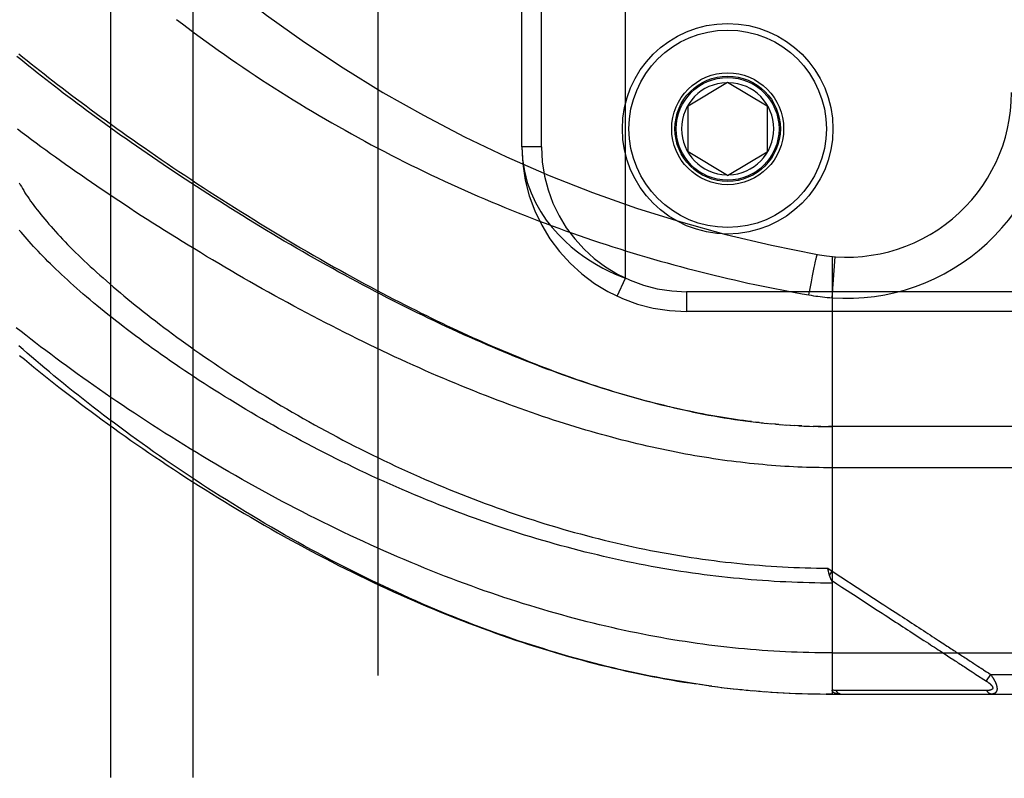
# Model space of a CAD drawing. Header units: inches. Extents: x 0 to 221, y 0 to 143.
# Tile 179 of 256: x 94.9 to 96.4, y 78.34 to 79.49. Entities that reach past the tile are written whole.
import ezdxf

# ---------------------------------------------------------------- set-up
doc = ezdxf.new("R2010")
doc.units = ezdxf.units.IN
doc.header["$LTSCALE"] = 12.142857
doc.header["$MEASUREMENT"] = 0
doc.linetypes.add('HIDDEN', pattern=[0.2, 0.1, -0.1])
for name, color, linetype in [('DEFAULT_2', 8, 'HIDDEN'), ('RIGHTHAND_DOOR_ASSEMBLY', 7, 'CONTINUOUS'), ('SUBPANEL', 7, 'CONTINUOUS')]:
    doc.layers.add(name, color=color, linetype=linetype)

msp = doc.modelspace()

# ---------------------------------------------------------------- linework, layer by layer
at = {"layer": 'DEFAULT_2', "color": 8, "linetype": 'HIDDEN'}
msp.add_line((95.4472, 103.9976), (95.4472, 34.8936), dxfattribs=at)
at = {"layer": 'RIGHTHAND_DOOR_ASSEMBLY', "color": 8, "linetype": 'HIDDEN'}
for p, q in [((95.8232, 79.101), (95.8232, 80.5402)), ((95.6657, 79.3006), (95.6657, 80.3406)), ((95.6957, 79.3006), (95.6957, 80.3406)), ((95.9182, 79.3631), (95.9782, 79.3991)), ((95.9782, 79.3991), (96.0382, 79.3631)), ((95.9182, 79.2931), (95.9182, 79.3631)), ((96.0382, 79.3631), (96.0382, 79.2931)), ((95.6957, 79.3006), (95.6657, 79.3006)), ((95.9782, 79.257), (95.9182, 79.2931)), ((95.9782, 79.257), (96.0382, 79.2931)), ((96.1105, 79.1215), (96.1111, 79.1244)), ((96.1111, 79.1244), (96.1117, 79.127)), ((96.1117, 79.127), (96.1121, 79.1288)), ((96.1121, 79.1288), (96.1125, 79.1304)), ((96.1125, 79.1304), (96.1127, 79.1314)), ((96.1127, 79.1314), (96.1129, 79.1323)), ((96.1129, 79.1323), (96.1131, 79.1332)), ((96.137, 79.1341), (96.137, 78.4693)), ((96.137, 79.0714), (96.1414, 79.1337)), ((96.1071, 79.1048), (96.1087, 79.1124)), ((96.1087, 79.1124), (96.1097, 79.1176)), ((96.1097, 79.1176), (96.1105, 79.1215)), ((95.8106, 79.0738), (95.8232, 79.101)), ((96.1035, 79.0857), (96.1054, 79.0956)), ((96.1054, 79.0956), (96.1071, 79.1048)), ((97.072, 79.0806), (95.9157, 79.0806)), ((95.9157, 79.0806), (95.9157, 79.0506)), ((96.1016, 79.0757), (96.1035, 79.0857)), ((97.042, 79.0506), (95.9157, 79.0506)), ((96.0262, 78.8818), (96.0202, 78.8825)), ((96.029, 78.8815), (96.0381, 78.8806)), ((96.0367, 78.8807), (96.0442, 78.88)), ((96.0515, 78.8793), (96.044, 78.88)), ((96.0558, 78.8789), (96.0499, 78.8795)), ((96.0515, 78.8793), (96.0617, 78.8785)), ((96.0587, 78.8787), (96.0675, 78.8781)), ((96.0657, 78.8782), (96.0734, 78.8777)), ((96.0727, 78.8777), (96.0797, 78.8773)), ((96.0868, 78.8769), (96.0792, 78.8773)), ((96.0908, 78.8767), (96.085, 78.877)), ((96.0868, 78.8769), (96.0966, 78.8764)), ((96.0939, 78.8765), (96.1024, 78.8762)), ((96.1011, 78.8762), (96.1083, 78.876)), ((96.1155, 78.8758), (96.1082, 78.876)), ((96.1197, 78.8757), (96.1139, 78.8759)), ((96.1155, 78.8758), (96.1255, 78.8757)), ((96.1227, 78.8757), (96.1312, 78.8756)), ((96.1298, 78.8756), (96.137, 78.8756)), ((97.0107, 78.8756), (96.1312, 78.8756)), ((96.1301, 78.6606), (96.137, 78.6561)), ((96.1311, 78.6563), (96.1308, 78.6575)), ((96.1314, 78.6551), (96.1311, 78.6563)), ((96.1317, 78.6538), (96.1314, 78.6551)), ((96.1328, 78.6497), (96.137, 78.6561)), ((96.137, 78.6561), (96.188, 78.6228)), ((96.1976, 78.6021), (96.2029, 78.5986)), ((96.2549, 78.5647), (96.2692, 78.5554)), ((96.2692, 78.5554), (96.2762, 78.5509)), ((96.137, 78.5318), (97.0407, 78.5318)), ((96.3118, 78.5277), (96.3157, 78.5251)), ((96.3157, 78.5251), (96.3215, 78.5213)), ((96.3371, 78.5112), (96.3446, 78.5063)), ((96.3446, 78.5063), (96.3496, 78.503)), ((96.3665, 78.5063), (96.3689, 78.5048)), ((96.3689, 78.5048), (96.3714, 78.5032)), ((96.3772, 78.4993), (96.3707, 78.4893)), ((96.3714, 78.5032), (96.3741, 78.5014)), ((96.3741, 78.5014), (96.3772, 78.4993)), ((96.3772, 78.4993), (97.0407, 78.4993)), ((95.9495, 78.482), (95.9357, 78.484)), ((95.9542, 78.4814), (95.945, 78.4826)), ((95.9495, 78.482), (95.9635, 78.4802)), ((95.959, 78.4808), (95.9727, 78.4791)), ((95.9684, 78.4796), (95.9819, 78.478)), ((95.9779, 78.4785), (95.9911, 78.477)), ((95.9873, 78.4774), (96.0003, 78.4761)), ((95.9967, 78.4764), (96.0094, 78.4752)), ((96.0061, 78.4755), (96.0186, 78.4744)), ((96.0155, 78.4747), (96.0277, 78.4737)), ((96.0249, 78.4739), (96.0369, 78.473)), ((96.0343, 78.4732), (96.046, 78.4723)), ((96.0437, 78.4725), (96.0551, 78.4718)), ((96.053, 78.4719), (96.0642, 78.4713)), ((96.0624, 78.4714), (96.0733, 78.4708)), ((96.0717, 78.4709), (96.0824, 78.4704)), ((96.0811, 78.4705), (96.0915, 78.4701)), ((96.0904, 78.4701), (96.1006, 78.4698)), ((96.0997, 78.4698), (96.1097, 78.4696)), ((96.1091, 78.4696), (96.1188, 78.4695)), ((96.1184, 78.4695), (96.1279, 78.4694)), ((96.1277, 78.4694), (96.137, 78.4693)), ((96.137, 78.4693), (96.1279, 78.4694)), ((96.137, 78.4693), (97.0107, 78.4693)), ((96.205, 78.475), (96.2003, 78.475)), ((96.2879, 78.475), (96.277, 78.475)), ((96.3405, 78.4749), (96.3364, 78.4749)), ((96.3442, 78.4749), (96.3405, 78.4749)), ((96.3508, 78.4749), (96.3442, 78.4749)), ((96.3554, 78.4749), (96.3508, 78.4749)), ((96.365, 78.4748), (96.3554, 78.4749)), ((96.3718, 78.4748), (96.365, 78.4748))]:
    msp.add_line(p, q, dxfattribs=at)
for points in [[(95.1414, 79.4942), (95.1503, 79.4874), (95.1592, 79.4807), (95.1683, 79.474), (95.1773, 79.4673), (95.1865, 79.4606), (95.1956, 79.454), (95.2049, 79.4474), (95.2141, 79.4409), (95.2234, 79.4344), (95.2328, 79.428), (95.2422, 79.4216), (95.2517, 79.4152), (95.2611, 79.4089), (95.2707, 79.4026), (95.2802, 79.3964), (95.2898, 79.3902), (95.2994, 79.3841), (95.3091, 79.378), (95.3188, 79.372), (95.3285, 79.366), (95.3383, 79.3601), (95.348, 79.3543), (95.3578, 79.3485), (95.3677, 79.3427), (95.3775, 79.337), (95.3874, 79.3313), (95.3973, 79.3258), (95.4072, 79.3202), (95.4172, 79.3147), (95.4272, 79.3093), (95.4371, 79.3039), (95.4471, 79.2986), (95.4572, 79.2934), (95.4672, 79.2882), (95.4773, 79.283), (95.4873, 79.278), (95.4974, 79.2729), (95.5075, 79.268), (95.5176, 79.2631), (95.5278, 79.2582), (95.5379, 79.2534), (95.5481, 79.2487), (95.5582, 79.244), (95.5684, 79.2394), (95.5786, 79.2348), (95.5888, 79.2303), (95.599, 79.2259), (95.6092, 79.2215), (95.6194, 79.2171), (95.6296, 79.2129), (95.6398, 79.2086), (95.6501, 79.2045), (95.6603, 79.2004), (95.6706, 79.1963), (95.6808, 79.1923), (95.6911, 79.1884), (95.7013, 79.1845), (95.7116, 79.1807), (95.7219, 79.1769), (95.7321, 79.1732), (95.7424, 79.1696), (95.7527, 79.166), (95.763, 79.1625), (95.7732, 79.159), (95.7835, 79.1555), (95.7938, 79.1522), (95.8041, 79.1488), (95.8143, 79.1456), (95.8246, 79.1424), (95.8349, 79.1392), (95.8451, 79.1361), (95.8554, 79.1331), (95.8657, 79.1301), (95.8759, 79.1272), (95.8862, 79.1243), (95.8964, 79.1215), (95.9067, 79.1187), (95.9169, 79.116), (95.9272, 79.1133), (95.9374, 79.1107), (95.9477, 79.1081), (95.9579, 79.1056), (95.9681, 79.1031), (95.9784, 79.1007), (95.9886, 79.0984), (95.9988, 79.0961), (96.009, 79.0938), (96.0193, 79.0916), (96.0295, 79.0895), (96.0397, 79.0874), (96.05, 79.0853), (96.0603, 79.0833), (96.0706, 79.0813), (96.0809, 79.0794), (96.0913, 79.0775), (96.1016, 79.0757)], [(96.0142, 78.8832), (96.0082, 78.884), (96.0021, 78.8848), (95.996, 78.8856), (95.9899, 78.8865), (95.9838, 78.8874), (95.9776, 78.8884), (95.9714, 78.8894), (95.9652, 78.8904), (95.9589, 78.8915), (95.9526, 78.8926), (95.9462, 78.8938), (95.9399, 78.895), (95.9334, 78.8963), (95.927, 78.8976), (95.9205, 78.8989), (95.914, 78.9003), (95.9074, 78.9017), (95.9008, 78.9032), (95.8941, 78.9048), (95.8874, 78.9063), (95.8806, 78.908), (95.8739, 78.9096), (95.867, 78.9114), (95.8601, 78.9131), (95.8532, 78.915), (95.8462, 78.9168), (95.8392, 78.9188), (95.8321, 78.9208), (95.8249, 78.9228), (95.8178, 78.9249), (95.8105, 78.927), (95.8032, 78.9292), (95.7959, 78.9315), (95.7885, 78.9338), (95.781, 78.9362), (95.7735, 78.9386), (95.766, 78.9411), (95.7584, 78.9436), (95.7507, 78.9462), (95.743, 78.9489), (95.7352, 78.9516), (95.7274, 78.9544), (95.7195, 78.9573), (95.7116, 78.9602), (95.7036, 78.9631), (95.6956, 78.9662), (95.6875, 78.9693), (95.6794, 78.9724), (95.6712, 78.9756), (95.6629, 78.9789), (95.6546, 78.9823), (95.6463, 78.9857), (95.6379, 78.9892), (95.6294, 78.9927), (95.621, 78.9963), (95.6124, 78.9999), (95.6038, 79.0037), (95.5952, 79.0075), (95.5865, 79.0113), (95.5778, 79.0152), (95.569, 79.0192), (95.5603, 79.0232), (95.5514, 79.0273), (95.5425, 79.0315), (95.5336, 79.0357), (95.5247, 79.04), (95.5157, 79.0443), (95.5067, 79.0487), (95.4977, 79.0531), (95.4886, 79.0576), (95.4796, 79.0622), (95.4704, 79.0668), (95.4613, 79.0715), (95.4522, 79.0762), (95.443, 79.0809), (95.4338, 79.0858), (95.4247, 79.0906), (95.4155, 79.0955), (95.4062, 79.1005), (95.397, 79.1055), (95.3878, 79.1105), (95.3786, 79.1156), (95.3694, 79.1207), (95.3602, 79.1259), (95.351, 79.1311), (95.3418, 79.1363), (95.3326, 79.1416), (95.3234, 79.1469), (95.3143, 79.1522), (95.3051, 79.1576), (95.296, 79.163), (95.2869, 79.1684), (95.2779, 79.1738), (95.2688, 79.1793), (95.2598, 79.1847), (95.2509, 79.1902), (95.2419, 79.1957), (95.233, 79.2013), (95.2241, 79.2068), (95.2153, 79.2124), (95.2065, 79.2179), (95.1977, 79.2235), (95.189, 79.2291), (95.1803, 79.2347), (95.1717, 79.2402), (95.1632, 79.2458), (95.1547, 79.2514), (95.1462, 79.257), (95.1378, 79.2626), (95.1294, 79.2682), (95.1212, 79.2738), (95.1129, 79.2793), (95.1048, 79.2849), (95.0967, 79.2905), (95.0886, 79.296), (95.0806, 79.3015), (95.0727, 79.3071), (95.0649, 79.3126), (95.0571, 79.3181), (95.0494, 79.3235), (95.0418, 79.329), (95.0342, 79.3344), (95.0267, 79.3399), (95.0193, 79.3453), (95.012, 79.3507), (95.0047, 79.356), (94.9975, 79.3613), (94.9904, 79.3667), (94.9834, 79.3719), (94.9764, 79.3772), (94.9695, 79.3824), (94.9627, 79.3876), (94.956, 79.3928), (94.9494, 79.398), (94.9428, 79.4031), (94.9363, 79.4082), (94.9299, 79.4132), (94.9236, 79.4183), (94.9174, 79.4233), (94.9113, 79.4282), (94.9052, 79.4331), (94.8992, 79.438)], [(94.9021, 79.4421), (94.9083, 79.4371), (94.9145, 79.432), (94.9208, 79.4269), (94.9273, 79.4218), (94.9338, 79.4166), (94.9404, 79.4114), (94.9471, 79.4062), (94.9539, 79.4009), (94.9608, 79.3955), (94.9678, 79.3902), (94.9749, 79.3847), (94.9821, 79.3793), (94.9894, 79.3738), (94.9967, 79.3683), (95.0042, 79.3627), (95.0117, 79.3571), (95.0194, 79.3515), (95.0271, 79.3458), (95.035, 79.3401), (95.0429, 79.3344), (95.0509, 79.3286), (95.059, 79.3228), (95.0672, 79.317), (95.0755, 79.3112), (95.0839, 79.3053), (95.0924, 79.2994), (95.1009, 79.2934), (95.1096, 79.2875), (95.1183, 79.2815), (95.1271, 79.2755), (95.1361, 79.2695), (95.145, 79.2634), (95.1541, 79.2574), (95.1633, 79.2513), (95.1725, 79.2452), (95.1818, 79.2391), (95.1912, 79.233), (95.2007, 79.2269), (95.2102, 79.2207), (95.2198, 79.2146), (95.2295, 79.2085), (95.2393, 79.2023), (95.2491, 79.1962), (95.259, 79.1901), (95.2689, 79.1839), (95.2789, 79.1778), (95.289, 79.1717), (95.2992, 79.1656), (95.3093, 79.1595), (95.3196, 79.1534), (95.3298, 79.1474), (95.34, 79.1415), (95.3501, 79.1356), (95.3602, 79.1298), (95.3702, 79.1241), (95.38, 79.1186), (95.3897, 79.1131), (95.3993, 79.1078), (95.4087, 79.1027), (95.4179, 79.0976), (95.427, 79.0926), (95.4361, 79.0878), (95.445, 79.0831), (95.4537, 79.0784), (95.4624, 79.0739), (95.4711, 79.0694), (95.4796, 79.065), (95.488, 79.0607), (95.4964, 79.0564), (95.5046, 79.0523), (95.5127, 79.0482), (95.5208, 79.0443), (95.5288, 79.0403), (95.5368, 79.0365), (95.5447, 79.0327), (95.5525, 79.029), (95.5603, 79.0253), (95.5681, 79.0217), (95.5758, 79.0181), (95.5834, 79.0146), (95.591, 79.0111), (95.5985, 79.0078), (95.606, 79.0044), (95.6134, 79.0011), (95.6208, 78.9979), (95.6282, 78.9947), (95.6356, 78.9916), (95.6429, 78.9885), (95.6501, 78.9855), (95.6574, 78.9825), (95.6646, 78.9795), (95.6718, 78.9766), (95.679, 78.9737), (95.6861, 78.9709), (95.6932, 78.9681), (95.7003, 78.9654), (95.7073, 78.9627), (95.7144, 78.9601), (95.7214, 78.9575), (95.7284, 78.9549), (95.7354, 78.9524), (95.7424, 78.9499), (95.7493, 78.9474), (95.7563, 78.945), (95.7632, 78.9427), (95.7702, 78.9403), (95.7771, 78.938), (95.784, 78.9358), (95.791, 78.9335), (95.7979, 78.9313), (95.8048, 78.9292), (95.8118, 78.9271), (95.8188, 78.925), (95.8258, 78.9229), (95.8328, 78.9209), (95.8398, 78.9189), (95.8469, 78.9169), (95.854, 78.915), (95.861, 78.9131), (95.8682, 78.9113), (95.8753, 78.9095), (95.8825, 78.9077), (95.8897, 78.906), (95.8969, 78.9043), (95.9042, 78.9026), (95.9115, 78.901), (95.9189, 78.8994), (95.9264, 78.8978), (95.9339, 78.8963), (95.9416, 78.8948), (95.9493, 78.8933), (95.9572, 78.8919), (95.965, 78.8905), (95.973, 78.8892), (95.9809, 78.8879), (95.9889, 78.8867), (95.997, 78.8855), (96.005, 78.8844), (96.013, 78.8834)], [(97.0407, 78.8131), (96.1304, 78.8131), (96.1239, 78.8132), (96.1173, 78.8133), (96.1108, 78.8134), (96.1043, 78.8136), (96.0977, 78.8138), (96.0911, 78.814), (96.0846, 78.8143), (96.078, 78.8146), (96.0714, 78.8149), (96.0648, 78.8153), (96.0582, 78.8158), (96.0515, 78.8162), (96.0449, 78.8167), (96.0382, 78.8173), (96.0316, 78.8179), (96.0249, 78.8185), (96.0182, 78.8191), (96.0114, 78.8198), (96.0047, 78.8206), (95.9979, 78.8214), (95.9911, 78.8222), (95.9842, 78.823), (95.9774, 78.8239), (95.9705, 78.8249), (95.9636, 78.8259), (95.9567, 78.8269), (95.9497, 78.828), (95.9427, 78.8291), (95.9357, 78.8303), (95.9286, 78.8315), (95.9215, 78.8327), (95.9144, 78.834), (95.9072, 78.8354), (95.9, 78.8368), (95.8927, 78.8382), (95.8854, 78.8397), (95.8781, 78.8412), (95.8708, 78.8428), (95.8634, 78.8444), (95.8559, 78.8461), (95.8484, 78.8479), (95.8409, 78.8497), (95.8333, 78.8515), (95.8257, 78.8534), (95.818, 78.8553), (95.8103, 78.8573), (95.8026, 78.8594), (95.7948, 78.8615), (95.7869, 78.8636), (95.779, 78.8659), (95.7711, 78.8681), (95.7631, 78.8705), (95.755, 78.8729), (95.7469, 78.8753), (95.7388, 78.8778), (95.7306, 78.8804), (95.7223, 78.883), (95.714, 78.8857), (95.7057, 78.8884), (95.6973, 78.8912), (95.6889, 78.8941), (95.6804, 78.897), (95.6718, 78.9), (95.6632, 78.9031), (95.6546, 78.9062), (95.6459, 78.9094), (95.6372, 78.9126), (95.6284, 78.9159), (95.6195, 78.9193), (95.6107, 78.9227), (95.6017, 78.9262), (95.5928, 78.9298), (95.5838, 78.9334), (95.5747, 78.9371), (95.5656, 78.9409), (95.5565, 78.9447), (95.5473, 78.9486), (95.5381, 78.9525), (95.5288, 78.9565), (95.5195, 78.9606), (95.5102, 78.9647), (95.5009, 78.9689), (95.4915, 78.9731), (95.4821, 78.9774), (95.4726, 78.9818), (95.4632, 78.9862), (95.4537, 78.9907), (95.4441, 78.9952), (95.4346, 78.9998), (95.4251, 79.0045), (95.4155, 79.0092), (95.4059, 79.0139), (95.3963, 79.0187), (95.3867, 79.0236), (95.3771, 79.0285), (95.3675, 79.0334), (95.3579, 79.0384), (95.3482, 79.0434), (95.3386, 79.0485), (95.329, 79.0536), (95.3194, 79.0588), (95.3098, 79.064), (95.3002, 79.0692), (95.2906, 79.0745), (95.2811, 79.0798), (95.2715, 79.0851), (95.262, 79.0905), (95.2525, 79.0959), (95.243, 79.1013), (95.2336, 79.1068), (95.2242, 79.1123), (95.2148, 79.1177), (95.2055, 79.1233), (95.1962, 79.1288), (95.1869, 79.1343), (95.1777, 79.1399), (95.1685, 79.1455), (95.1593, 79.1511), (95.1502, 79.1567), (95.1412, 79.1623), (95.1322, 79.1679), (95.1232, 79.1735), (95.1144, 79.1791), (95.1055, 79.1848), (95.0967, 79.1904), (95.088, 79.196), (95.0794, 79.2016), (95.0708, 79.2073), (95.0623, 79.2129), (95.0538, 79.2185), (95.0454, 79.2241), (95.0371, 79.2297), (95.0288, 79.2352), (95.0206, 79.2408), (95.0125, 79.2464), (95.0045, 79.2519), (94.9965, 79.2574), (94.9886, 79.2629), (94.9808, 79.2684), (94.973, 79.2739), (94.9654, 79.2793), (94.9578, 79.2848), (94.9503, 79.2902), (94.9429, 79.2955), (94.9355, 79.3009), (94.9283, 79.3062), (94.9211, 79.3115), (94.914, 79.3168), (94.907, 79.3221), (94.9001, 79.3273)], [(95.6657, 79.3006), (95.6667, 79.2815), (95.6696, 79.2635), (95.674, 79.2466), (95.6798, 79.2307), (95.6867, 79.2159), (95.6945, 79.2021), (95.7029, 79.1895), (95.7119, 79.1779), (95.7212, 79.1674), (95.7308, 79.1578), (95.7405, 79.149), (95.7503, 79.1411), (95.7601, 79.1339), (95.7698, 79.1275), (95.7793, 79.1217), (95.7886, 79.1165), (95.7977, 79.1119), (95.8066, 79.1078), (95.8151, 79.1042), (95.8232, 79.101)], [(94.9026, 79.246), (94.9042, 79.2431), (94.9059, 79.2402), (94.9076, 79.2372), (94.9095, 79.2341), (94.9114, 79.231), (94.9134, 79.2279), (94.9155, 79.2247), (94.9177, 79.2215), (94.92, 79.2183), (94.9224, 79.215), (94.9248, 79.2116), (94.9274, 79.2082), (94.93, 79.2048), (94.9327, 79.2013), (94.9355, 79.1978), (94.9384, 79.1943), (94.9414, 79.1907), (94.9445, 79.187), (94.9476, 79.1834), (94.9509, 79.1797), (94.9542, 79.1759), (94.9576, 79.1721), (94.9611, 79.1682), (94.9648, 79.1644), (94.9685, 79.1604), (94.9722, 79.1565), (94.9761, 79.1525), (94.9801, 79.1484), (94.9842, 79.1444), (94.9883, 79.1402), (94.9926, 79.1361), (94.9969, 79.1319), (95.0013, 79.1276), (95.0059, 79.1234), (95.0105, 79.1191), (95.0152, 79.1147), (95.02, 79.1104), (95.0249, 79.1059), (95.0299, 79.1015), (95.0349, 79.097), (95.0401, 79.0925), (95.0454, 79.088), (95.0507, 79.0834), (95.0562, 79.0788), (95.0617, 79.0742), (95.0673, 79.0695), (95.0731, 79.0648), (95.0789, 79.0601), (95.0848, 79.0554), (95.0908, 79.0506), (95.0969, 79.0458), (95.103, 79.041), (95.1093, 79.0362), (95.1156, 79.0313), (95.1221, 79.0264), (95.1286, 79.0216), (95.1352, 79.0166), (95.1419, 79.0117), (95.1487, 79.0068), (95.1556, 79.0018), (95.1625, 78.9969), (95.1695, 78.9919), (95.1766, 78.9869), (95.1838, 78.9819), (95.1911, 78.977), (95.1984, 78.972), (95.2059, 78.967), (95.2134, 78.962), (95.2209, 78.957), (95.2286, 78.952), (95.2363, 78.947), (95.2441, 78.942), (95.2519, 78.937), (95.2599, 78.9321), (95.2678, 78.9271), (95.2759, 78.9222), (95.284, 78.9172), (95.2922, 78.9123), (95.3004, 78.9074), (95.3087, 78.9026), (95.317, 78.8977), (95.3254, 78.8929), (95.3338, 78.8881), (95.3423, 78.8833), (95.3508, 78.8786), (95.3594, 78.8738), (95.368, 78.8691), (95.3767, 78.8645), (95.3854, 78.8599), (95.3941, 78.8553), (95.4029, 78.8507), (95.4117, 78.8462), (95.4205, 78.8417), (95.4294, 78.8373), (95.4383, 78.8329), (95.4472, 78.8286), (95.4561, 78.8243), (95.4651, 78.82), (95.4741, 78.8158), (95.4831, 78.8117), (95.4921, 78.8075), (95.5011, 78.8035), (95.5102, 78.7995), (95.5192, 78.7955), (95.5283, 78.7916), (95.5374, 78.7878), (95.5464, 78.784), (95.5555, 78.7802), (95.5646, 78.7765), (95.5737, 78.7729), (95.5828, 78.7693), (95.5919, 78.7658), (95.601, 78.7624), (95.6101, 78.759), (95.6192, 78.7556), (95.6283, 78.7523), (95.6373, 78.7491), (95.6464, 78.7459), (95.6555, 78.7428), (95.6646, 78.7398), (95.6736, 78.7368), (95.6827, 78.7339), (95.6917, 78.731), (95.7007, 78.7282), (95.7098, 78.7254), (95.7188, 78.7227), (95.7278, 78.7201), (95.7368, 78.7175), (95.7457, 78.715), (95.7547, 78.7126), (95.7637, 78.7102), (95.7726, 78.7078), (95.7815, 78.7056), (95.7905, 78.7033), (95.7994, 78.7012), (95.8083, 78.6991), (95.8171, 78.697), (95.826, 78.695), (95.8349, 78.6931), (95.8437, 78.6912), (95.8525, 78.6894), (95.8613, 78.6877), (95.8701, 78.686), (95.8789, 78.6843), (95.8877, 78.6828), (95.8965, 78.6812), (95.9052, 78.6798), (95.914, 78.6783), (95.9227, 78.677), (95.9315, 78.6757), (95.9402, 78.6744), (95.9489, 78.6732), (95.9576, 78.6721), (95.9663, 78.671), (95.9749, 78.67), (95.9836, 78.669), (95.9923, 78.6681), (96.0009, 78.6672), (96.0096, 78.6664), (96.0182, 78.6657), (96.0268, 78.665), (96.0355, 78.6643), (96.0441, 78.6637), (96.0527, 78.6632), (96.0613, 78.6627), (96.0699, 78.6622), (96.0785, 78.6618), (96.0871, 78.6615), (96.0957, 78.6612), (96.1043, 78.661), (96.1129, 78.6608), (96.1215, 78.6607), (96.1301, 78.6606)], [(96.137, 78.638), (96.1282, 78.638), (96.1194, 78.6381), (96.1106, 78.6382), (96.1018, 78.6384), (96.093, 78.6387), (96.0842, 78.6389), (96.0754, 78.6393), (96.0666, 78.6397), (96.0578, 78.6401), (96.049, 78.6406), (96.0402, 78.6412), (96.0313, 78.6418), (96.0225, 78.6424), (96.0137, 78.6431), (96.0048, 78.6439), (95.996, 78.6447), (95.9871, 78.6456), (95.9782, 78.6465), (95.9694, 78.6475), (95.9605, 78.6485), (95.9516, 78.6496), (95.9427, 78.6507), (95.9338, 78.6519), (95.9248, 78.6531), (95.9159, 78.6544), (95.9069, 78.6558), (95.898, 78.6572), (95.889, 78.6587), (95.88, 78.6602), (95.871, 78.6618), (95.862, 78.6634), (95.853, 78.6651), (95.844, 78.6668), (95.8349, 78.6686), (95.8259, 78.6705), (95.8168, 78.6724), (95.8077, 78.6744), (95.7986, 78.6764), (95.7895, 78.6785), (95.7804, 78.6807), (95.7713, 78.6829), (95.7621, 78.6851), (95.7529, 78.6875), (95.7438, 78.6898), (95.7346, 78.6923), (95.7254, 78.6948), (95.7162, 78.6973), (95.707, 78.7), (95.6977, 78.7026), (95.6885, 78.7054), (95.6792, 78.7082), (95.67, 78.711), (95.6607, 78.7139), (95.6514, 78.7169), (95.6421, 78.7199), (95.6329, 78.723), (95.6236, 78.7261), (95.6143, 78.7293), (95.6049, 78.7326), (95.5956, 78.7359), (95.5863, 78.7393), (95.577, 78.7427), (95.5677, 78.7462), (95.5584, 78.7498), (95.5491, 78.7534), (95.5398, 78.757), (95.5305, 78.7607), (95.5212, 78.7645), (95.5119, 78.7683), (95.5026, 78.7722), (95.4934, 78.7761), (95.4841, 78.7801), (95.4749, 78.7841), (95.4657, 78.7882), (95.4565, 78.7923), (95.4473, 78.7964), (95.4382, 78.8006), (95.4291, 78.8049), (95.42, 78.8092), (95.4109, 78.8135), (95.4019, 78.8179), (95.3929, 78.8223), (95.3839, 78.8267), (95.375, 78.8312), (95.3661, 78.8358), (95.3572, 78.8403), (95.3484, 78.8449), (95.3396, 78.8495), (95.3309, 78.8542), (95.3222, 78.8589), (95.3136, 78.8636), (95.305, 78.8683), (95.2964, 78.873), (95.288, 78.8778), (95.2795, 78.8826), (95.2712, 78.8874), (95.2629, 78.8922), (95.2546, 78.8971), (95.2465, 78.9019), (95.2384, 78.9068), (95.2303, 78.9117), (95.2223, 78.9166), (95.2144, 78.9214), (95.2066, 78.9263), (95.1989, 78.9312), (95.1912, 78.9361), (95.1836, 78.941), (95.176, 78.9459), (95.1686, 78.9508), (95.1612, 78.9557), (95.1539, 78.9606), (95.1467, 78.9655), (95.1396, 78.9703), (95.1325, 78.9752), (95.1256, 78.98), (95.1187, 78.9849), (95.1119, 78.9897), (95.1052, 78.9945), (95.0986, 78.9993), (95.092, 79.004), (95.0856, 79.0088), (95.0793, 79.0135), (95.073, 79.0182), (95.0668, 79.0229), (95.0607, 79.0276), (95.0547, 79.0322), (95.0488, 79.0368), (95.043, 79.0414), (95.0373, 79.046), (95.0317, 79.0505), (95.0261, 79.055), (95.0207, 79.0595), (95.0154, 79.0639), (95.0101, 79.0684), (95.0049, 79.0727), (94.9999, 79.0771), (94.9949, 79.0814), (94.99, 79.0857), (94.9852, 79.09), (94.9805, 79.0942), (94.9759, 79.0984), (94.9714, 79.1025), (94.9669, 79.1066), (94.9626, 79.1107), (94.9584, 79.1147), (94.9542, 79.1187), (94.9501, 79.1227), (94.9462, 79.1266), (94.9423, 79.1305), (94.9385, 79.1344), (94.9348, 79.1382), (94.9312, 79.142), (94.9277, 79.1457), (94.9243, 79.1494), (94.9209, 79.1531), (94.9177, 79.1567), (94.9145, 79.1603), (94.9115, 79.1638), (94.9085, 79.1673), (94.9056, 79.1708), (94.9028, 79.1742)], [(96.1131, 79.1332), (96.1133, 79.1339), (96.1134, 79.1343), (96.1135, 79.1346), (96.1136, 79.1349), (96.1137, 79.1352), (96.1137, 79.1355), (96.1138, 79.1357), (96.1139, 79.136), (96.1139, 79.1362), (96.114, 79.1364), (96.1141, 79.1365), (96.1141, 79.1367), (96.1142, 79.1368), (96.1142, 79.1369), (96.1143, 79.137), (96.1143, 79.1371), (96.1143, 79.1371), (96.1144, 79.1371), (96.1144, 79.1371)], [(96.1016, 79.0757), (96.1052, 79.0751), (96.1086, 79.0745), (96.1119, 79.074), (96.1152, 79.0736), (96.1186, 79.0731), (96.1222, 79.0727), (96.1258, 79.0723), (96.1295, 79.072), (96.1332, 79.0717), (96.137, 79.0714)], [(96.137, 78.5318), (96.1281, 78.5319), (96.1193, 78.5319), (96.1104, 78.5321), (96.1016, 78.5323), (96.0927, 78.5325), (96.0838, 78.5328), (96.075, 78.5332), (96.0661, 78.5336), (96.0572, 78.534), (96.0483, 78.5346), (96.0394, 78.5351), (96.0305, 78.5358), (96.0216, 78.5364), (96.0127, 78.5372), (96.0037, 78.538), (95.9948, 78.5388), (95.9858, 78.5397), (95.9768, 78.5407), (95.9678, 78.5417), (95.9588, 78.5428), (95.9498, 78.5439), (95.9407, 78.5451), (95.9317, 78.5464), (95.9226, 78.5477), (95.9135, 78.5491), (95.9044, 78.5505), (95.8952, 78.552), (95.8861, 78.5535), (95.8769, 78.5552), (95.8677, 78.5568), (95.8584, 78.5586), (95.8492, 78.5604), (95.8399, 78.5622), (95.8306, 78.5641), (95.8212, 78.5661), (95.8119, 78.5681), (95.8025, 78.5703), (95.7931, 78.5724), (95.7836, 78.5747), (95.7742, 78.577), (95.7647, 78.5793), (95.7551, 78.5818), (95.7456, 78.5843), (95.736, 78.5868), (95.7264, 78.5895), (95.7167, 78.5922), (95.7071, 78.5949), (95.6974, 78.5978), (95.6876, 78.6007), (95.6779, 78.6037), (95.6681, 78.6067), (95.6582, 78.6098), (95.6484, 78.613), (95.6385, 78.6163), (95.6286, 78.6196), (95.6187, 78.623), (95.6087, 78.6264), (95.5987, 78.63), (95.5887, 78.6336), (95.5786, 78.6373), (95.5686, 78.641), (95.5585, 78.6448), (95.5484, 78.6487), (95.5382, 78.6527), (95.5281, 78.6567), (95.5179, 78.6608), (95.5077, 78.665), (95.4975, 78.6692), (95.4872, 78.6736), (95.477, 78.6779), (95.4667, 78.6824), (95.4564, 78.6869), (95.4461, 78.6915), (95.4358, 78.6961), (95.4255, 78.7009), (95.4152, 78.7056), (95.4049, 78.7105), (95.3946, 78.7154), (95.3843, 78.7203), (95.374, 78.7254), (95.3636, 78.7304), (95.3533, 78.7356), (95.343, 78.7408), (95.3328, 78.746), (95.3225, 78.7513), (95.3122, 78.7567), (95.302, 78.7621), (95.2918, 78.7676), (95.2816, 78.7731), (95.2715, 78.7786), (95.2613, 78.7842), (95.2512, 78.7898), (95.2412, 78.7955), (95.2311, 78.8012), (95.2211, 78.807), (95.2112, 78.8127), (95.2013, 78.8185), (95.1914, 78.8244), (95.1816, 78.8302), (95.1719, 78.8361), (95.1621, 78.8421), (95.1525, 78.848), (95.1429, 78.8539), (95.1334, 78.8599), (95.1239, 78.8659), (95.1145, 78.8719), (95.1052, 78.8779), (95.0959, 78.8839), (95.0867, 78.8899), (95.0776, 78.8959), (95.0686, 78.9019), (95.0596, 78.908), (95.0507, 78.914), (95.0419, 78.92), (95.0331, 78.926), (95.0245, 78.932), (95.0159, 78.938), (95.0074, 78.944), (94.999, 78.95), (94.9907, 78.9559), (94.9825, 78.9619), (94.9744, 78.9678), (94.9663, 78.9737), (94.9584, 78.9796), (94.9505, 78.9855), (94.9428, 78.9913), (94.9351, 78.9971), (94.9276, 79.0029), (94.9201, 79.0087), (94.9127, 79.0144), (94.9054, 79.0201), (94.8982, 79.0258)], [(95.94, 78.4833), (95.9265, 78.4853), (95.9172, 78.4868), (95.9079, 78.4883), (95.8985, 78.4898), (95.8892, 78.4915), (95.8798, 78.4932), (95.8705, 78.4949), (95.8611, 78.4968), (95.8516, 78.4987), (95.8422, 78.5006), (95.8327, 78.5027), (95.8232, 78.5047), (95.8137, 78.5069), (95.8042, 78.5091), (95.7947, 78.5115), (95.7851, 78.5138), (95.7755, 78.5163), (95.7659, 78.5188), (95.7562, 78.5214), (95.7466, 78.524), (95.7369, 78.5267), (95.7272, 78.5295), (95.7174, 78.5324), (95.7076, 78.5353), (95.6979, 78.5384), (95.6881, 78.5414), (95.6783, 78.5446), (95.6685, 78.5478), (95.6588, 78.551), (95.6491, 78.5543), (95.6394, 78.5577), (95.6297, 78.5611), (95.6201, 78.5646), (95.6105, 78.5681), (95.6009, 78.5717), (95.5913, 78.5753), (95.5817, 78.579), (95.5721, 78.5828), (95.5625, 78.5866), (95.5529, 78.5905), (95.5433, 78.5945), (95.5337, 78.5985), (95.5241, 78.6026), (95.5145, 78.6067), (95.5049, 78.6109), (95.4952, 78.6152), (95.4855, 78.6195), (95.4758, 78.624), (95.466, 78.6285), (95.4562, 78.6331), (95.4463, 78.6378), (95.4364, 78.6425), (95.4264, 78.6474), (95.4163, 78.6524), (95.4062, 78.6574), (95.3961, 78.6625), (95.386, 78.6677), (95.3759, 78.673), (95.3658, 78.6783), (95.3556, 78.6837), (95.3455, 78.6892), (95.3354, 78.6947), (95.3254, 78.7003), (95.3154, 78.7059), (95.3054, 78.7115), (95.2954, 78.7172), (95.2855, 78.7229), (95.2756, 78.7287), (95.2657, 78.7346), (95.2559, 78.7404), (95.2461, 78.7463), (95.2364, 78.7523), (95.2267, 78.7582), (95.2171, 78.7642), (95.2076, 78.7702), (95.1981, 78.7763), (95.1886, 78.7824), (95.1792, 78.7884), (95.1699, 78.7946), (95.1606, 78.8007), (95.1514, 78.8068), (95.1423, 78.813), (95.1332, 78.8191), (95.1243, 78.8253), (95.1154, 78.8315), (95.1065, 78.8376), (95.0978, 78.8438), (95.0891, 78.85), (95.0805, 78.8562), (95.072, 78.8623), (95.0636, 78.8685), (95.0553, 78.8746), (95.0471, 78.8808), (95.0389, 78.8869), (95.0308, 78.893), (95.0229, 78.8991), (95.015, 78.9051), (95.0072, 78.9112), (94.9995, 78.9172), (94.9919, 78.9232), (94.9844, 78.9292), (94.977, 78.9352), (94.9697, 78.9411), (94.9625, 78.947), (94.9554, 78.9528), (94.9484, 78.9587), (94.9415, 78.9645), (94.9347, 78.9702), (94.928, 78.976), (94.9214, 78.9817), (94.9149, 78.9873), (94.9085, 78.993), (94.9022, 78.9985)], [(94.9032, 78.9838), (94.9104, 78.9779), (94.9176, 78.9719), (94.9249, 78.9659), (94.9324, 78.9599), (94.9399, 78.9539), (94.9475, 78.9478), (94.9552, 78.9417), (94.963, 78.9356), (94.9709, 78.9295), (94.9789, 78.9233), (94.9869, 78.9171), (94.9951, 78.9109), (95.0033, 78.9047), (95.0117, 78.8985), (95.0201, 78.8923), (95.0286, 78.8861), (95.0372, 78.8798), (95.0458, 78.8736), (95.0546, 78.8673), (95.0634, 78.861), (95.0723, 78.8548), (95.0813, 78.8485), (95.0903, 78.8422), (95.0995, 78.836), (95.1087, 78.8297), (95.1179, 78.8235), (95.1273, 78.8172), (95.1367, 78.811), (95.1462, 78.8048), (95.1557, 78.7986), (95.1653, 78.7924), (95.175, 78.7862), (95.1847, 78.7801), (95.1945, 78.7739), (95.2043, 78.7679), (95.2142, 78.7618), (95.2241, 78.7558), (95.2341, 78.7498), (95.2441, 78.7438), (95.2541, 78.7379), (95.2642, 78.732), (95.2744, 78.7261), (95.2845, 78.7203), (95.2947, 78.7145), (95.3049, 78.7088), (95.3152, 78.7032), (95.3255, 78.6975), (95.3358, 78.692), (95.3461, 78.6865), (95.3565, 78.681), (95.3668, 78.6756), (95.3772, 78.6702), (95.3876, 78.6649), (95.398, 78.6597), (95.4084, 78.6546), (95.4188, 78.6494), (95.4292, 78.6444), (95.4396, 78.6394), (95.4501, 78.6345), (95.4605, 78.6297), (95.4709, 78.6249), (95.4813, 78.6202), (95.4917, 78.6156), (95.5021, 78.611), (95.5125, 78.6066), (95.5229, 78.6021), (95.5332, 78.5978), (95.5436, 78.5935), (95.5539, 78.5893), (95.5642, 78.5852), (95.5745, 78.5812), (95.5848, 78.5772), (95.595, 78.5733), (95.6053, 78.5695), (95.6155, 78.5658), (95.6257, 78.5621), (95.6359, 78.5585), (95.646, 78.555), (95.6562, 78.5515), (95.6663, 78.5482), (95.6764, 78.5449), (95.6864, 78.5417), (95.6965, 78.5385), (95.7065, 78.5354), (95.7165, 78.5325), (95.7264, 78.5295), (95.7364, 78.5267), (95.7463, 78.5239), (95.7562, 78.5212), (95.7661, 78.5186), (95.7759, 78.516), (95.7858, 78.5135), (95.7956, 78.5111), (95.8053, 78.5088), (95.8151, 78.5065), (95.8248, 78.5043), (95.8345, 78.5022), (95.8442, 78.5001), (95.8539, 78.4982), (95.8635, 78.4962), (95.8732, 78.4944), (95.8828, 78.4926), (95.8924, 78.4909), (95.9019, 78.4892), (95.9115, 78.4877), (95.921, 78.4862), (95.9305, 78.4847)], [(96.013, 78.8834), (96.021, 78.8824), (96.0322, 78.8812)], [(96.1308, 78.6575), (96.1302, 78.66), (96.1301, 78.6606)], [(96.1328, 78.6497), (96.1327, 78.6503), (96.1325, 78.6509), (96.1323, 78.6515), (96.1322, 78.6521), (96.132, 78.6526), (96.1318, 78.6532), (96.1317, 78.6538)], [(96.1359, 78.6422), (96.1355, 78.6429), (96.1353, 78.6433), (96.135, 78.6438), (96.1348, 78.6443), (96.1346, 78.6448), (96.1344, 78.6454), (96.1342, 78.6459), (96.134, 78.6464), (96.1338, 78.6469), (96.1336, 78.6475), (96.1334, 78.648), (96.1332, 78.6486), (96.133, 78.6492), (96.1328, 78.6497)], [(96.1357, 78.6424), (96.1439, 78.637), (96.1518, 78.6319), (96.1733, 78.6179)], [(96.1359, 78.6422), (96.136, 78.6419), (96.1361, 78.6417), (96.1362, 78.6415), (96.1363, 78.6412), (96.1364, 78.641), (96.1364, 78.6408), (96.1365, 78.6406), (96.1366, 78.6404), (96.1366, 78.6401), (96.1367, 78.6399), (96.1368, 78.6397), (96.1368, 78.6395), (96.1368, 78.6393), (96.1369, 78.6391), (96.1369, 78.6388), (96.1369, 78.6386), (96.137, 78.6384), (96.137, 78.6382), (96.137, 78.638)], [(96.1733, 78.6179), (96.1861, 78.6096), (96.1976, 78.6021)], [(96.188, 78.6228), (96.1998, 78.6151), (96.2053, 78.6115), (96.2104, 78.6082), (96.2153, 78.605), (96.22, 78.6019), (96.2244, 78.5991), (96.2286, 78.5964), (96.2325, 78.5938), (96.2364, 78.5913), (96.2401, 78.5888), (96.2437, 78.5865), (96.2472, 78.5842), (96.2508, 78.5819), (96.2543, 78.5796), (96.2578, 78.5773), (96.2613, 78.575), (96.2649, 78.5727), (96.2684, 78.5704), (96.272, 78.5681), (96.2754, 78.5658), (96.2789, 78.5635), (96.2823, 78.5613), (96.2856, 78.5592), (96.2889, 78.557), (96.2921, 78.5549), (96.2952, 78.5529), (96.2982, 78.551)], [(96.2029, 78.5986), (96.2127, 78.5922), (96.2172, 78.5893), (96.2215, 78.5865), (96.2256, 78.5838), (96.2295, 78.5813), (96.2332, 78.5788), (96.2369, 78.5764), (96.2405, 78.5741), (96.2441, 78.5717), (96.2477, 78.5694), (96.2513, 78.5671), (96.2549, 78.5647)], [(96.2762, 78.5509), (96.2829, 78.5465), (96.2861, 78.5444), (96.2892, 78.5423), (96.2923, 78.5404), (96.2952, 78.5385), (96.298, 78.5366), (96.3006, 78.5349), (96.3031, 78.5333), (96.3054, 78.5318), (96.3076, 78.5304), (96.3097, 78.529), (96.3118, 78.5277)], [(96.2982, 78.551), (96.3038, 78.5473), (96.3065, 78.5455), (96.3089, 78.5439), (96.3113, 78.5424), (96.3135, 78.541), (96.3156, 78.5396), (96.3176, 78.5383), (96.3196, 78.537), (96.3215, 78.5357), (96.3234, 78.5345), (96.3253, 78.5332), (96.3272, 78.532)], [(96.3272, 78.532), (96.3311, 78.5295), (96.333, 78.5282), (96.3349, 78.527), (96.3368, 78.5257), (96.3387, 78.5245), (96.3406, 78.5232), (96.3426, 78.522)], [(96.3215, 78.5213), (96.3235, 78.52), (96.3254, 78.5188), (96.3274, 78.5175), (96.3293, 78.5162), (96.3313, 78.5149), (96.3332, 78.5137), (96.3352, 78.5124), (96.3371, 78.5112)], [(96.3426, 78.522), (96.3463, 78.5195), (96.3482, 78.5183), (96.35, 78.5171), (96.3518, 78.516)], [(96.3518, 78.516), (96.3551, 78.5138), (96.3566, 78.5129), (96.358, 78.5119)], [(96.358, 78.5119), (96.3606, 78.5102), (96.3618, 78.5094), (96.363, 78.5086)], [(96.3496, 78.503), (96.351, 78.5021), (96.3524, 78.5012), (96.3537, 78.5003)], [(96.3537, 78.5003), (96.3712, 78.489), (96.3716, 78.4887), (96.3721, 78.4884), (96.3725, 78.4881), (96.3729, 78.4878), (96.3733, 78.4875), (96.3737, 78.4872), (96.3741, 78.4869), (96.3744, 78.4867), (96.3748, 78.4864), (96.3751, 78.4862), (96.3754, 78.4859), (96.3757, 78.4857), (96.376, 78.4854), (96.3762, 78.4852), (96.3765, 78.485), (96.3767, 78.4847), (96.377, 78.4845), (96.3772, 78.4843), (96.3774, 78.4841), (96.3776, 78.4839), (96.3778, 78.4837), (96.378, 78.4835), (96.3782, 78.4833), (96.3784, 78.4831), (96.3785, 78.4829), (96.3787, 78.4827), (96.3788, 78.4825), (96.379, 78.4824), (96.3791, 78.4822), (96.3793, 78.482), (96.3794, 78.4818), (96.3795, 78.4817), (96.3796, 78.4815), (96.3797, 78.4813), (96.3798, 78.4812), (96.3799, 78.481), (96.38, 78.4809), (96.3801, 78.4807), (96.3802, 78.4806), (96.3802, 78.4804), (96.3803, 78.4803), (96.3804, 78.4801), (96.3804, 78.48), (96.3805, 78.4798), (96.3805, 78.4797), (96.3806, 78.4795), (96.3806, 78.4794), (96.3806, 78.4793), (96.3806, 78.4791), (96.3806, 78.479), (96.3807, 78.4789), (96.3807, 78.4787), (96.3807, 78.4786), (96.3807, 78.4785), (96.3806, 78.4784), (96.3806, 78.4782), (96.3806, 78.4781), (96.3806, 78.478), (96.3806, 78.4779), (96.3805, 78.4778), (96.3805, 78.4777), (96.3804, 78.4776), (96.3804, 78.4775), (96.3803, 78.4773), (96.3802, 78.4772), (96.3802, 78.4771), (96.3801, 78.477), (96.38, 78.4769), (96.3799, 78.4768), (96.3798, 78.4767), (96.3797, 78.4767), (96.3796, 78.4766), (96.3795, 78.4765), (96.3794, 78.4764), (96.3793, 78.4763), (96.3792, 78.4762), (96.379, 78.4761), (96.3789, 78.476), (96.3787, 78.476), (96.3786, 78.4759), (96.3784, 78.4758), (96.3782, 78.4757), (96.378, 78.4757), (96.3778, 78.4756), (96.3776, 78.4755), (96.3774, 78.4755), (96.3772, 78.4754), (96.377, 78.4753), (96.3767, 78.4753), (96.3765, 78.4752), (96.3762, 78.4752), (96.376, 78.4751), (96.3757, 78.4751), (96.3754, 78.475), (96.375, 78.475), (96.3747, 78.4749), (96.3743, 78.4749), (96.374, 78.4749), (96.3736, 78.4748), (96.3732, 78.4748), (96.3727, 78.4748), (96.3723, 78.4748), (96.3718, 78.4748)], [(96.363, 78.5086), (96.3654, 78.5071), (96.3665, 78.5063)], [(96.3772, 78.4993), (96.3777, 78.4987), (96.3782, 78.4981), (96.3787, 78.4974), (96.3791, 78.4968), (96.3795, 78.4962), (96.3799, 78.4957), (96.3803, 78.4951), (96.3806, 78.4945), (96.381, 78.494), (96.3813, 78.4935), (96.3816, 78.493), (96.3819, 78.4925), (96.3822, 78.492), (96.3825, 78.4915), (96.3828, 78.491), (96.383, 78.4906), (96.3833, 78.4901), (96.3835, 78.4897), (96.3837, 78.4892), (96.384, 78.4888), (96.3842, 78.4884), (96.3844, 78.488), (96.3846, 78.4875), (96.3847, 78.4871), (96.3849, 78.4868), (96.3851, 78.4864), (96.3852, 78.486), (96.3854, 78.4856), (96.3855, 78.4852), (96.3857, 78.4849), (96.3858, 78.4845), (96.3859, 78.4842), (96.3861, 78.4838), (96.3862, 78.4835), (96.3863, 78.4831), (96.3864, 78.4828), (96.3865, 78.4825), (96.3866, 78.4821), (96.3866, 78.4818), (96.3867, 78.4815), (96.3868, 78.4812), (96.3868, 78.4809), (96.3869, 78.4806), (96.387, 78.4803), (96.387, 78.48), (96.3871, 78.4797), (96.3871, 78.4794), (96.3871, 78.4791), (96.3871, 78.4788), (96.3872, 78.4785), (96.3872, 78.4783), (96.3872, 78.478), (96.3872, 78.4777), (96.3872, 78.4775), (96.3872, 78.4772), (96.3872, 78.4769), (96.3872, 78.4767), (96.3872, 78.4764), (96.3871, 78.4762), (96.3871, 78.476), (96.3871, 78.4757), (96.387, 78.4755), (96.387, 78.4753), (96.3869, 78.475), (96.3869, 78.4748), (96.3868, 78.4746), (96.3867, 78.4744), (96.3866, 78.4741), (96.3866, 78.4739), (96.3865, 78.4737), (96.3864, 78.4735), (96.3863, 78.4733), (96.3862, 78.4731), (96.3861, 78.4729), (96.386, 78.4727), (96.3858, 78.4726), (96.3857, 78.4724), (96.3856, 78.4722), (96.3854, 78.472), (96.3853, 78.4719), (96.3851, 78.4717), (96.385, 78.4715), (96.3848, 78.4714), (96.3846, 78.4712), (96.3844, 78.4711), (96.3842, 78.4709), (96.384, 78.4708), (96.3838, 78.4706), (96.3836, 78.4705), (96.3833, 78.4704), (96.3831, 78.4702), (96.3828, 78.4701), (96.3825, 78.47), (96.3822, 78.4699), (96.3819, 78.4698), (96.3816, 78.4697), (96.3813, 78.4696), (96.3809, 78.4696), (96.3806, 78.4695), (96.3802, 78.4694), (96.3798, 78.4694), (96.3793, 78.4694), (96.3789, 78.4693), (96.3784, 78.4693)], [(96.1431, 78.475), (96.1421, 78.475), (96.1411, 78.475), (96.14, 78.475), (96.139, 78.4751), (96.138, 78.4751), (96.137, 78.4752)], [(96.1497, 78.4693), (96.1491, 78.4693), (96.1486, 78.4694), (96.148, 78.4694), (96.1475, 78.4694), (96.1469, 78.4694), (96.1464, 78.4695), (96.146, 78.4695), (96.1455, 78.4696), (96.145, 78.4697), (96.1446, 78.4697), (96.1442, 78.4698), (96.1438, 78.4699), (96.1434, 78.47), (96.1431, 78.47), (96.1427, 78.4701), (96.1424, 78.4702), (96.1421, 78.4703), (96.1418, 78.4704), (96.1415, 78.4705), (96.1412, 78.4706), (96.1409, 78.4707), (96.1407, 78.4708), (96.1404, 78.4709), (96.1402, 78.471), (96.14, 78.4711), (96.1398, 78.4712), (96.1396, 78.4714), (96.1394, 78.4715), (96.1392, 78.4716), (96.139, 78.4717), (96.1389, 78.4718), (96.1387, 78.4719), (96.1386, 78.472), (96.1384, 78.4722), (96.1383, 78.4723), (96.1382, 78.4724), (96.1381, 78.4725), (96.138, 78.4727), (96.1378, 78.4728), (96.1377, 78.4729), (96.1377, 78.473), (96.1376, 78.4732), (96.1375, 78.4733), (96.1374, 78.4734), (96.1373, 78.4736), (96.1373, 78.4737), (96.1372, 78.4738), (96.1372, 78.474), (96.1371, 78.4741), (96.1371, 78.4742), (96.137, 78.4744), (96.137, 78.4745), (96.137, 78.4747), (96.137, 78.4748), (96.137, 78.475), (96.137, 78.4752)], [(96.2003, 78.475), (96.1906, 78.475), (96.1855, 78.475), (96.1802, 78.475), (96.1747, 78.475), (96.1689, 78.475), (96.1629, 78.475), (96.1566, 78.475), (96.15, 78.475), (96.1431, 78.475)], [(96.1497, 78.4693), (96.1495, 78.4693), (96.1493, 78.4694), (96.1491, 78.4694), (96.1488, 78.4694), (96.1486, 78.4695), (96.1484, 78.4695), (96.1482, 78.4696), (96.148, 78.4697), (96.1477, 78.4698), (96.1475, 78.4699), (96.1473, 78.47), (96.1471, 78.4701), (96.1469, 78.4702), (96.1467, 78.4704), (96.1465, 78.4705), (96.1462, 78.4707), (96.146, 78.4708), (96.1458, 78.471), (96.1456, 78.4712), (96.1455, 78.4714), (96.1453, 78.4716), (96.1451, 78.4718), (96.1449, 78.472), (96.1447, 78.4723), (96.1445, 78.4725), (96.1443, 78.4727), (96.1442, 78.473), (96.144, 78.4733), (96.1438, 78.4735), (96.1437, 78.4738), (96.1435, 78.4741), (96.1434, 78.4744), (96.1432, 78.4747), (96.1431, 78.475)], [(96.2527, 78.475), (96.2488, 78.475), (96.245, 78.475), (96.2412, 78.475), (96.2374, 78.475), (96.2336, 78.475), (96.2298, 78.475), (96.226, 78.475), (96.222, 78.475), (96.218, 78.475), (96.2138, 78.475), (96.205, 78.475)], [(96.277, 78.475), (96.274, 78.475), (96.2708, 78.475), (96.2675, 78.475), (96.264, 78.475), (96.2527, 78.475)], [(96.3008, 78.4749), (96.2982, 78.4749), (96.2956, 78.4749), (96.293, 78.4749), (96.2905, 78.475), (96.2879, 78.475)], [(96.3111, 78.4749), (96.3085, 78.4749), (96.3059, 78.4749), (96.3008, 78.4749)], [(96.3189, 78.4749), (96.3163, 78.4749), (96.3111, 78.4749)], [(96.3364, 78.4749), (96.3341, 78.4749), (96.3189, 78.4749)], [(96.3784, 78.4693), (96.3782, 78.4693), (96.378, 78.4694), (96.3778, 78.4694), (96.3775, 78.4694), (96.3773, 78.4695), (96.3771, 78.4695), (96.3769, 78.4696), (96.3767, 78.4697), (96.3765, 78.4697), (96.3762, 78.4698), (96.376, 78.4699), (96.3758, 78.4701), (96.3756, 78.4702), (96.3754, 78.4703), (96.3752, 78.4705), (96.375, 78.4706), (96.3748, 78.4708), (96.3746, 78.4709), (96.3744, 78.4711), (96.3742, 78.4713), (96.374, 78.4715), (96.3738, 78.4717), (96.3736, 78.4719), (96.3735, 78.4722), (96.3733, 78.4724), (96.3731, 78.4726), (96.3729, 78.4729), (96.3728, 78.4731), (96.3726, 78.4734), (96.3724, 78.4737), (96.3723, 78.4739), (96.3721, 78.4742), (96.372, 78.4745), (96.3718, 78.4748)]]:
    msp.add_lwpolyline(points, dxfattribs=at)
for radius in [0.1599, 0.1499, 0.085, 0.08, 0.078]:
    msp.add_circle((95.9782, 79.3281), radius, dxfattribs=at)
for centre, radius, start, end in [((96.4732, 81.1047), 2, 227.2041, 259.6658), ((95.9782, 79.3281), 0.07, 91.4692, 268.5308), ((95.9782, 79.3281), 0.07, 271.4692, 88.5308), ((96.1592, 79.3831), 0.25, 259.6658, 360), ((96.1592, 79.3831), 0.3125, 265.9125, 360), ((95.9157, 79.3006), 0.25, 180, 270), ((95.9157, 79.3006), 0.22, 180, 270)]:
    msp.add_arc(centre, radius, start, end, dxfattribs=at)
at = {"layer": 'SUBPANEL', "color": 8, "linetype": 'HIDDEN'}
for p, q in [((95.041, 101.4143), (95.041, 37.4768)), ((95.166, 101.4143), (95.166, 37.4768))]:
    msp.add_line(p, q, dxfattribs=at)

doc.saveas('drawing.dxf')
